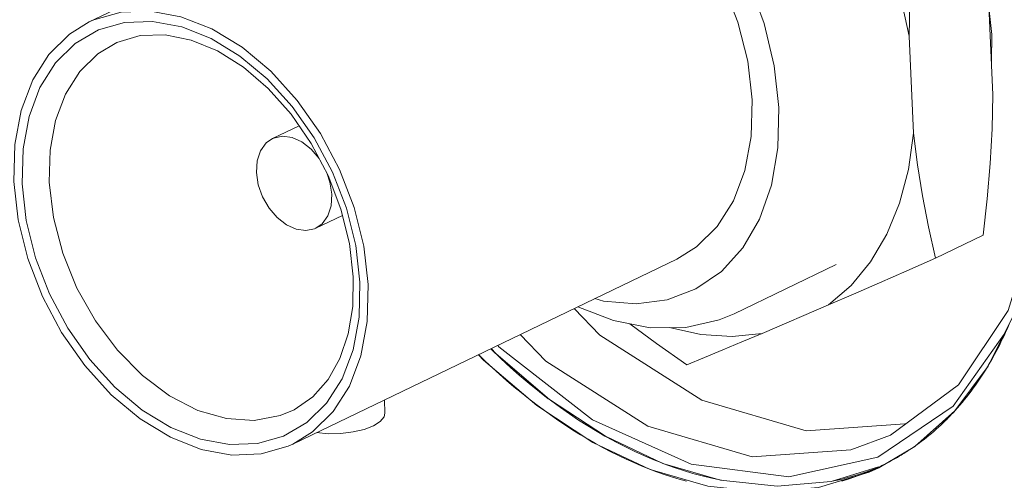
# Model space of a CAD drawing. Header units: millimetres. Extents: x 3925 to 5043, y -86 to 778.
# Tile 125 of 256: x 4568.84 to 4573.9, y 112.95 to 115.32. Entities that reach past the tile are written whole.
import ezdxf

# ---------------------------------------------------------------- set-up
doc = ezdxf.new("R2010")
doc.units = ezdxf.units.MM
doc.header["$LTSCALE"] = 46.255
for name, color, linetype in [('61-8RRB5G101DXF_CONTINUOUS_LINE', 7, 'CONTINUOUS'), ('BNC_75_-BLR-DXF_CONTINUOUS_LINE', 7, 'CONTINUOUS'), ('H30-IO-SHIELDXF_CONTINUOUS_LINE', 7, 'CONTINUOUS'), ('H30K-IO-LABEDXF_CONTINUOUS_LINE', 7, 'CONTINUOUS'), ('H30K-REAR-CODXF_CONTINUOUS_LINE', 7, 'CONTINUOUS'), ('LABEL-IO-H30DXF_CONTINUOUS_LINE', 7, 'CONTINUOUS')]:
    doc.layers.add(name, color=color, linetype=linetype)

msp = doc.modelspace()

# ---------------------------------------------------------------- linework, layer by layer
at = {"layer": '61-8RRB5G101DXF_CONTINUOUS_LINE', "color": 7, "linetype": 'Continuous', "lineweight": 0}
for p, q in [((4573.8437, 114.9365), (4573.8207, 115.4354)), ((4573.4355, 114.7398), (4573.4125, 115.2387)), ((4573.7935, 114.2137), (4573.5486, 114.0957)), ((4572.6557, 113.709), (4572.998, 113.8555))]:
    msp.add_line(p, q, dxfattribs=at)
for points in [[(4572.8807, 116.4049), (4573.0091, 116.2335), (4573.1237, 116.0491), (4573.2227, 115.8543), (4573.3047, 115.6523), (4573.3682, 115.446), (4573.4125, 115.2387)], [(4573.4627, 115.9615), (4573.4421, 115.7729), (4573.4268, 115.591), (4573.4168, 115.4135), (4573.4125, 115.2387)], [(4573.8437, 114.9365), (4573.8394, 114.7617), (4573.8294, 114.5841), (4573.8141, 114.4023), (4573.7935, 114.2137)], [(4573.4355, 114.7398), (4573.4093, 114.553), (4573.3633, 114.3786), (4573.298, 114.2194)], [(4573.4355, 114.7398), (4573.4554, 114.5767), (4573.4809, 114.4162), (4573.5119, 114.2567), (4573.5486, 114.0957)], [(4573.298, 114.2194), (4573.2144, 114.0778), (4573.1139, 113.9559), (4572.998, 113.8555)], [(4573.5486, 114.0957), (4573.4, 114.0305), (4573.2597, 113.9692), (4573.126, 113.911), (4572.998, 113.8555)], [(4572.2684, 113.5476), (4572.1117, 113.6573), (4571.9751, 113.7581)], [(4572.1794, 113.7384), (4572.3404, 113.7036), (4572.5011, 113.6935), (4572.6557, 113.709)], [(4572.6557, 113.709), (4572.5518, 113.6652), (4572.4536, 113.6241), (4572.3597, 113.5851), (4572.2684, 113.5476)]]:
    msp.add_lwpolyline(points, dxfattribs=at)
at = {"layer": 'BNC_75_-BLR-DXF_CONTINUOUS_LINE', "color": 7, "linetype": 'Continuous', "lineweight": 0}
for p, q in [((4570.1067, 115.7522), (4569.1935, 115.3122)), ((4570.2731, 114.7778), (4570.1365, 114.712)), ((4570.4965, 114.3166), (4570.359, 114.2503)), ((4572.2163, 114.0908), (4570.2407, 113.1388)), ((4573.037, 114.063), (4572.5124, 113.8102)), ((4569.3064, 113.3927), (4569.4547, 113.2686)), ((4570.7152, 113.2985), (4570.712, 113.3659))]:
    msp.add_line(p, q, dxfattribs=at)
for points in [[(4572.7418, 114.8723), (4572.7178, 115.0871), (4572.6658, 115.3048), (4572.5872, 115.519), (4572.4847, 115.7229), (4572.3596, 115.9136), (4572.2161, 116.0842), (4572.0584, 116.2295), (4571.891, 116.3457), (4571.7187, 116.4298), (4571.5459, 116.4797), (4571.3772, 116.4943), (4571.2171, 116.4732), (4571.0698, 116.417), (4570.9391, 116.327), (4570.8289, 116.2056), (4570.7439, 116.0593)], [(4571.1691, 116.2641), (4571.1931, 116.275), (4571.3339, 116.315), (4571.4852, 116.3203), (4571.6425, 116.2909), (4571.8011, 116.228), (4571.9564, 116.1333), (4572.1039, 116.0098), (4572.2391, 115.8608), (4572.3579, 115.6909), (4572.456, 115.5066), (4572.5316, 115.311), (4572.5818, 115.1106), (4572.6047, 114.9122)], [(4570.6291, 113.9602), (4570.6064, 114.1575), (4570.5566, 114.3572), (4570.4812, 114.5529), (4570.3832, 114.7377), (4570.2639, 114.9084), (4570.1279, 115.0583), (4569.9795, 115.1824), (4569.8236, 115.277), (4569.6647, 115.3396), (4569.5077, 115.3685), (4569.357, 115.3629), (4569.2171, 115.3229), (4569.1935, 115.3122)], [(4569.1935, 115.3122), (4569.0921, 115.2496), (4568.9859, 115.1452), (4568.9024, 115.0137), (4568.843, 114.8573), (4568.8101, 114.681), (4568.8051, 114.4908)], [(4568.8477, 114.4784), (4568.8524, 114.6587), (4568.8834, 114.8263), (4568.9397, 114.9755), (4569.0193, 115.1013), (4569.1208, 115.2014), (4569.2406, 115.2717), (4569.3749, 115.3099), (4569.5192, 115.315), (4569.6692, 115.287), (4569.8205, 115.227), (4569.9686, 115.1368), (4570.1091, 115.019), (4570.2381, 114.8769), (4570.3513, 114.715), (4570.4448, 114.5393), (4570.5169, 114.3527), (4570.5647, 114.1617), (4570.5866, 113.9726)], [(4569.336, 115.2072), (4569.456, 115.2427), (4569.5844, 115.2461), (4569.718, 115.219), (4569.8531, 115.1629), (4569.9864, 115.0791), (4570.1142, 114.9695), (4570.232, 114.8375), (4570.336, 114.6866), (4570.4225, 114.5219), (4570.4886, 114.3486), (4570.5321, 114.1724), (4570.552, 113.9995)], [(4568.9875, 114.4873), (4568.9918, 114.6522), (4569.0201, 114.805), (4569.0715, 114.9411), (4569.1445, 115.0565), (4569.2369, 115.1475), (4569.336, 115.2072)], [(4571.7954, 113.8879), (4571.8395, 113.8752), (4572.0081, 113.8606), (4572.1682, 113.8816), (4572.3156, 113.9378), (4572.4463, 114.0279), (4572.5565, 114.1493), (4572.6426, 114.2977), (4572.7036, 114.4712), (4572.7371, 114.6646), (4572.7418, 114.8723)], [(4572.6047, 114.9122), (4572.5998, 114.723), (4572.5672, 114.5472), (4572.5081, 114.3906), (4572.4246, 114.2587), (4572.318, 114.1536), (4572.2163, 114.0908)], [(4570.3766, 114.6091), (4570.3354, 114.6577), (4570.2878, 114.6949), (4570.2376, 114.7176), (4570.1881, 114.7244), (4570.1425, 114.7147), (4570.1365, 114.712)], [(4570.1365, 114.712), (4570.1039, 114.6892), (4570.0749, 114.6491), (4570.0578, 114.5972), (4570.054, 114.5375)], [(4570.054, 114.5375), (4570.0634, 114.4742), (4570.0855, 114.4114), (4570.1185, 114.3536), (4570.16, 114.3047), (4570.2076, 114.2675), (4570.2579, 114.2448), (4570.3074, 114.238), (4570.353, 114.2477), (4570.359, 114.2503)], [(4570.4415, 114.4248), (4570.432, 114.4882), (4570.4156, 114.535)], [(4568.8051, 114.4908), (4568.8278, 114.2936), (4568.8776, 114.0938), (4568.953, 113.8981), (4569.051, 113.7133), (4569.1703, 113.5426), (4569.3064, 113.3927)], [(4569.4657, 113.3142), (4569.3251, 113.432), (4569.1961, 113.5741), (4569.0829, 113.736), (4568.9895, 113.9117), (4568.9174, 114.0983), (4568.8695, 114.2893), (4568.8477, 114.4784)], [(4570.2474, 113.3157), (4570.1751, 113.2857), (4570.0415, 113.2608), (4569.899, 113.2698), (4569.7525, 113.3124), (4569.607, 113.3872), (4569.4674, 113.4915), (4569.3385, 113.6219), (4569.2247, 113.7739), (4569.1299, 113.9424), (4569.0572, 114.1215), (4569.0092, 114.3053), (4568.9875, 114.4873)], [(4570.359, 114.2503), (4570.3916, 114.2732), (4570.4206, 114.3133), (4570.4376, 114.3652), (4570.4415, 114.4248)], [(4570.5866, 113.9726), (4570.5819, 113.7923), (4570.5508, 113.6247), (4570.4945, 113.4755), (4570.4149, 113.3497), (4570.3134, 113.2496), (4570.1936, 113.1793), (4570.0594, 113.1411), (4569.915, 113.136), (4569.765, 113.164), (4569.6138, 113.224), (4569.4657, 113.3142)], [(4570.2407, 113.1388), (4570.3421, 113.2014), (4570.4483, 113.3058), (4570.5318, 113.4373), (4570.5912, 113.5937), (4570.6241, 113.77), (4570.6291, 113.9602)], [(4570.552, 113.9995), (4570.5489, 113.8471), (4570.5258, 113.7059), (4570.4833, 113.5795), (4570.4223, 113.4706), (4570.3433, 113.3815), (4570.2474, 113.3157)], [(4571.7072, 113.8455), (4571.8908, 113.7745), (4572.0802, 113.7377), (4572.2631, 113.7389), (4572.4349, 113.7781), (4572.5124, 113.8102)], [(4569.4547, 113.2686), (4569.6106, 113.174), (4569.7695, 113.1114), (4569.9265, 113.0825), (4570.0772, 113.0881), (4570.2171, 113.1281), (4570.2407, 113.1388)], [(4570.7151, 113.2985), (4570.7109, 113.2791), (4570.6908, 113.2549), (4570.6557, 113.233), (4570.608, 113.2147), (4570.5507, 113.2013), (4570.4876, 113.1937), (4570.4226, 113.1924), (4570.3627, 113.1976)]]:
    msp.add_lwpolyline(points, dxfattribs=at)
at = {"layer": 'H30-IO-SHIELDXF_CONTINUOUS_LINE', "color": 7, "linetype": 'Continuous', "lineweight": 0}
for p, q in [((4573.8382, 115.2473), (4573.8179, 115.4351)), ((4573.8357, 115.1107), (4573.8382, 115.2473))]:
    msp.add_line(p, q, dxfattribs=at)
at = {"layer": 'H30K-IO-LABEDXF_CONTINUOUS_LINE', "color": 7, "linetype": 'Continuous', "lineweight": 0}
for points in [[(4573.9311, 113.7641), (4573.9238, 113.747), (4573.9164, 113.73), (4573.9088, 113.7132), (4573.9011, 113.6965), (4573.8932, 113.68), (4573.8852, 113.6635), (4573.8771, 113.6472), (4573.8688, 113.6311), (4573.8603, 113.6151), (4573.8518, 113.5992), (4573.8431, 113.5835), (4573.8342, 113.5679)], [(4572.2288, 112.958), (4572.19, 112.9698), (4572.1512, 112.9826), (4572.1122, 112.9964), (4572.0732, 113.0112), (4572.0341, 113.0269), (4571.995, 113.0437), (4571.9558, 113.0614), (4571.9167, 113.08), (4571.8775, 113.0996), (4571.8384, 113.1202), (4571.7994, 113.1416), (4571.7604, 113.1639), (4571.7215, 113.1871), (4571.6827, 113.2112), (4571.6441, 113.2362), (4571.6055, 113.262), (4571.5672, 113.2887), (4571.529, 113.3162), (4571.491, 113.3445), (4571.4532, 113.3737), (4571.4157, 113.4036), (4571.3784, 113.4343), (4571.3414, 113.4658), (4571.3047, 113.498), (4571.2683, 113.531), (4571.2322, 113.5647), (4571.1964, 113.5992)], [(4573.8342, 113.5679), (4573.8295, 113.5598), (4573.8248, 113.5517), (4573.82, 113.5437), (4573.8152, 113.5357), (4573.8103, 113.5277), (4573.8055, 113.5198)], [(4573.8055, 113.5198), (4573.7954, 113.5038), (4573.7851, 113.4879), (4573.7747, 113.4723), (4573.7641, 113.4568), (4573.7534, 113.4415), (4573.7425, 113.4263), (4573.7314, 113.4114), (4573.7202, 113.3966), (4573.7089, 113.3821), (4573.6974, 113.3677), (4573.6857, 113.3535), (4573.6739, 113.3396), (4573.6619, 113.3258), (4573.6498, 113.3122)], [(4573.6498, 113.3122), (4573.6437, 113.3055), (4573.6375, 113.2988), (4573.6313, 113.2922), (4573.625, 113.2856), (4573.6187, 113.279), (4573.6123, 113.2726), (4573.606, 113.2661), (4573.5995, 113.2598)], [(4573.5995, 113.2598), (4573.5878, 113.2483), (4573.5758, 113.237), (4573.5638, 113.2259), (4573.5517, 113.215), (4573.5394, 113.2042), (4573.527, 113.1937), (4573.5145, 113.1833), (4573.5019, 113.1731), (4573.4892, 113.1631), (4573.4763, 113.1532), (4573.4634, 113.1436), (4573.4503, 113.1341)], [(4573.42, 113.1131), (4573.4132, 113.1085), (4573.4063, 113.104), (4573.3994, 113.0996), (4573.3925, 113.0952), (4573.3856, 113.0908), (4573.3786, 113.0865), (4573.3716, 113.0822)], [(4573.4503, 113.1341), (4573.4453, 113.1305), (4573.4403, 113.127), (4573.4352, 113.1235), (4573.4302, 113.12), (4573.4251, 113.1165), (4573.42, 113.1131)], [(4573.3716, 113.0822), (4573.3618, 113.0763), (4573.3519, 113.0705), (4573.342, 113.0648), (4573.3321, 113.0592), (4573.322, 113.0536), (4573.312, 113.0482), (4573.3019, 113.0429), (4573.2917, 113.0376)], [(4573.2599, 113.0219), (4573.2497, 113.0171), (4573.2394, 113.0124), (4573.229, 113.0077), (4573.2187, 113.0032), (4573.2083, 112.9987), (4573.1978, 112.9944), (4573.1873, 112.9901), (4573.1768, 112.9859), (4573.1662, 112.9818)], [(4573.2917, 113.0376), (4573.2854, 113.0344), (4573.279, 113.0312), (4573.2727, 113.0281), (4573.2663, 113.025), (4573.2599, 113.0219)], [(4572.2662, 112.9476), (4572.2288, 112.958)], [(4573.1662, 112.9818), (4573.1331, 112.9697), (4573.0996, 112.9585), (4573.0657, 112.9481)]]:
    msp.add_lwpolyline(points, dxfattribs=at)
at = {"layer": 'H30K-REAR-CODXF_CONTINUOUS_LINE', "color": 7, "linetype": 'Continuous', "lineweight": 0}
for p, q in [((4571.6884, 113.8364), (4571.8204, 113.6994)), ((4573.9012, 113.704), (4573.6384, 113.3335)), ((4573.6384, 113.3335), (4573.2521, 113.0717))]:
    msp.add_line(p, q, dxfattribs=at)
for points in [[(4573.3167, 113.1849), (4573.6663, 113.443), (4573.9222, 113.8267), (4574.0708, 114.3112), (4574.0998, 114.8048)], [(4573.3167, 113.1849), (4573.1133, 113.1088), (4572.6056, 113.0739), (4572.0676, 113.2304), (4571.5429, 113.5656), (4571.4109, 113.7027)], [(4571.8204, 113.6994), (4572.3452, 113.3641), (4572.8832, 113.2076)], [(4573.2521, 113.0717), (4572.7927, 112.9702), (4572.2915, 113.0359), (4571.7829, 113.2642), (4571.3016, 113.6396), (4571.2953, 113.647)], [(4572.8832, 113.2076), (4573.3909, 113.2426), (4573.399, 113.2456)]]:
    msp.add_lwpolyline(points, dxfattribs=at)
at = {"layer": 'LABEL-IO-H30DXF_CONTINUOUS_LINE', "color": 7, "linetype": 'Continuous', "lineweight": 0}
for p, q in [((4571.5664, 113.3641), (4571.5556, 113.3723)), ((4571.8531, 113.1769), (4571.8473, 113.1801)), ((4573.4419, 113.127), (4573.2567, 113.0172)), ((4572.1497, 113.0379), (4572.14, 113.0416)), ((4573.2555, 113.0208), (4573.0114, 112.9462)), ((4572.4474, 112.9522), (4572.4379, 112.9541))]:
    msp.add_line(p, q, dxfattribs=at)
for points in [[(4574.1019, 114.8047), (4574.0964, 114.4499), (4574.0466, 114.1159), (4573.9538, 113.8102), (4573.8199, 113.5396), (4573.648, 113.3102), (4573.4419, 113.127)], [(4571.5556, 113.3723), (4571.5097, 113.4078), (4571.4577, 113.4499), (4571.4063, 113.4935), (4571.3618, 113.5329), (4571.3116, 113.5792), (4571.2596, 113.6295)], [(4573.0114, 112.9462), (4572.7329, 112.9219), (4572.4421, 112.9532), (4572.1454, 113.0395), (4571.8496, 113.1788), (4571.5612, 113.3681), (4571.2867, 113.603), (4571.2612, 113.6306)], [(4573.2567, 113.0172), (4573.2062, 112.9942), (4572.9461, 112.9148), (4572.6676, 112.8904), (4572.3767, 112.9218), (4572.0801, 113.0081), (4571.7843, 113.1474), (4571.4959, 113.3366), (4571.2214, 113.5715), (4571.1959, 113.5991)], [(4571.8473, 113.1801), (4571.8063, 113.2038), (4571.7587, 113.2326), (4571.7114, 113.2627), (4571.6644, 113.294), (4571.6176, 113.3267), (4571.5664, 113.3641)], [(4572.14, 113.0416), (4572.0984, 113.0581), (4572.0499, 113.0786), (4572.0015, 113.1006), (4571.9532, 113.1239), (4571.905, 113.1486), (4571.8531, 113.1769)], [(4572.4379, 112.9541), (4572.3965, 112.963), (4572.3482, 112.9748), (4572.2997, 112.988), (4572.2512, 113.0026), (4572.2026, 113.0187), (4572.1497, 113.0379)], [(4573.2715, 113.0257), (4573.2305, 113.009), (4573.1889, 112.9938), (4573.1468, 112.98), (4573.104, 112.9676), (4573.0607, 112.9567), (4573.0168, 112.9473)]]:
    msp.add_lwpolyline(points, dxfattribs=at)

doc.saveas('drawing.dxf')
